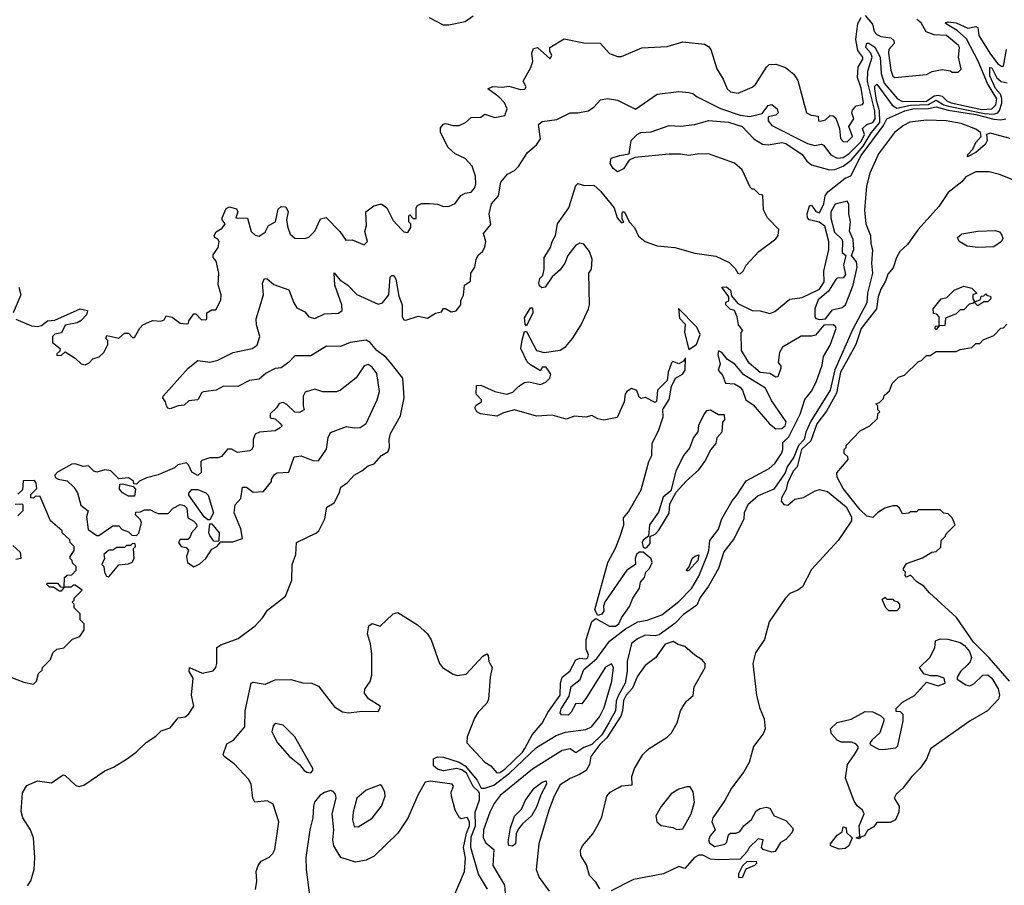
# Model space of a CAD drawing. Extents: x 2380107 to 2585170, y 384273 to 546161.
# Tile 118 of 256: x 2469395 to 2474369, y 496135 to 500505. Entities that reach past the tile are written whole.
import ezdxf

# ---------------------------------------------------------------- set-up
doc = ezdxf.new("R2010")
doc.units = 0

msp = doc.modelspace()

# ---------------------------------------------------------------- linework, layer by layer
at = {"layer": '0CON05XD'}
for points in [[(2469606.4, 498923.6), (2469573, 498917), (2469560, 498905), (2469560, 498875), (2469600, 498845), (2469598.3, 498831.7), (2469581.7, 498818.3), (2469581.7, 498811.7), (2469605, 498810), (2469625, 498827.5), (2469675, 498796.7), (2469705, 498767.5), (2469725, 498762.5), (2469745, 498772.5), (2469765, 498792.5), (2469797, 498803), (2469820, 498825), (2469840, 498865), (2469840, 498885), (2469830, 498895), (2469835, 498910), (2469895, 498897.5), (2469925, 498922.5), (2469945, 498922.5), (2469965, 498900), (2469975, 498900), (2470001.7, 498948.3), (2470017.5, 498965), (2470065, 498986.7), (2470107, 498983), (2470125, 498990), (2470135, 499010), (2470165, 499002.5), (2470205, 498973.3), (2470235, 498970), (2470248.3, 498971.7), (2470250, 498985), (2470275, 499020), (2470285, 499020), (2470311.7, 498991.7), (2470335, 498990), (2470340, 498995), (2470340, 499025), (2470365, 499040), (2470385, 499040), (2470411.7, 499088.3), (2470412.5, 499115), (2470397, 499167), (2470401.2, 499225), (2470387.5, 499285), (2470372.5, 499305), (2470373, 499317), (2470397.5, 499355), (2470402.5, 499385), (2470396.4, 499396.4), (2470380, 499405), (2470377.5, 499415), (2470387, 499433), (2470418.3, 499451.7), (2470433.3, 499475), (2470418, 499495), (2470417.5, 499505), (2470438.6, 499551.4), (2470455, 499560.8), (2470490, 499550), (2470496, 499535), (2470487.5, 499505), (2470545, 499503.3), (2470563.8, 499435), (2470585, 499416.7), (2470605, 499412.5), (2470635, 499432.5), (2470652.5, 499465), (2470686.7, 499485), (2470701.2, 499548.8), (2470715, 499562.5), (2470739.5, 499559.5), (2470751.2, 499535), (2470743.3, 499495), (2470750, 499455), (2470761.7, 499421.7), (2470785, 499402.5), (2470835, 499400), (2470855, 499407.5), (2470885, 499437.5), (2470915, 499500), (2470943, 499507), (2471012.5, 499435), (2471041.7, 499391.7), (2471075, 499393.3), (2471135, 499367.5), (2471152.5, 499385), (2471138.8, 499435), (2471146.7, 499465), (2471143.8, 499535), (2471183.3, 499565), (2471215, 499573.8), (2471225, 499573.3), (2471250, 499555), (2471281.2, 499491.2), (2471323.3, 499445), (2471335, 499433.3), (2471355, 499430), (2471370, 499455), (2471370, 499475), (2471360, 499485), (2471360, 499515), (2471365, 499520), (2471381.7, 499501.7), (2471398.3, 499501.7), (2471397.5, 499555), (2471405, 499567.5), (2471425, 499577.5), (2471465, 499577.5), (2471505, 499573.3), (2471535, 499561.2), (2471565, 499563.3), (2471595, 499576.7), (2471623.2, 499616.8), (2471645, 499629.2), (2471675, 499634), (2471692.5, 499655), (2471699.2, 499675), (2471697.1, 499715), (2471680.8, 499765), (2471645, 499803.8), (2471595, 499828), (2471558.8, 499858.8), (2471520, 499935), (2471521.2, 499958.8), (2471535, 499976.7), (2471545, 499980), (2471585, 499970), (2471615, 499970), (2471646.2, 499985), (2471675, 500011.5), (2471725, 500013.3), (2471745, 500027.5), (2471795, 500011.2), (2471845, 500021.2), (2471857.1, 500055), (2471844.3, 500085), (2471815, 500116), (2471760, 500155), (2471785, 500166.7), (2471834.1, 500164.1), (2471865, 500169.2), (2471925, 500152), (2471946.1, 500153.9), (2471952.5, 500165), (2471937.5, 500195), (2471977, 500263), (2471987, 500293), (2471982, 500335), (2471990.7, 500359.3), (2472010, 500365), (2472075, 500307.5), (2472082.5, 500325), (2472072.5, 500345), (2472072.5, 500365), (2472145, 500407.5), (2472245, 500387.5), (2472327, 500387), (2472373.9, 500333.9), (2472415, 500318.8), (2472435, 500318.8), (2472537, 500363), (2472665, 500370), (2472745, 500392.5), (2472855, 500381.2), (2472875, 500370), (2472886.2, 500355), (2472916.3, 500256.3), (2472948.6, 500205), (2472968.6, 500155), (2472985, 500140.6), (2473024, 500134), (2473095, 500163.8), (2473111.7, 500178.3), (2473166.7, 500265), (2473181.7, 500278.3), (2473215, 500280), (2473263.6, 500263.6), (2473305, 500230), (2473325, 500197.5), (2473370, 500035), (2473393, 500023), (2473428.3, 500018.3), (2473430, 499995), (2473442, 499992), (2473465, 499998.8), (2473488.3, 500021.7), (2473505, 500020), (2473517, 500007), (2473535.8, 499955.8), (2473542, 499905), (2473555, 499890), (2473575, 499887.5), (2473601.4, 499915), (2473584, 499965), (2473608.1, 500005), (2473598.9, 500035), (2473601.8, 500048.2), (2473620.4, 500069.6), (2473652.9, 500077.1), (2473657.8, 500085), (2473645, 500158.8), (2473626.4, 500213.6), (2473630.6, 500265), (2473654.3, 500305), (2473654.3, 500315), (2473628.9, 500348.9), (2473619.2, 500405), (2473628.5, 500485), (2473645, 500515.8)], [(2471685, 500522.1), (2471645, 500494.1), (2471563.4, 500476.6), (2471535, 500476.9), (2471464.2, 500514.2)], [(2473665.4, 500525.4), (2473702.4, 500482.4), (2473711.8, 500445), (2473725, 500429.2), (2473745, 500420), (2473795, 500413.3), (2473810.2, 500400.2), (2473812.9, 500385), (2473786, 500355), (2473784.2, 500335.8), (2473795, 500250), (2473805, 500220), (2473815, 500212.5), (2473975, 500227.5), (2474005, 500242.5), (2474055, 500252.5), (2474097, 500247), (2474105, 500240), (2474135, 500240), (2474150, 500255), (2474137.5, 500315), (2474142.5, 500365), (2474136.7, 500375), (2474076, 500425), (2474015, 500427.7), (2473973.8, 500443.8), (2473948.3, 500488.3), (2473927.5, 500505)], [(2474236.5, 500295), (2474177.6, 500407.6), (2474130.3, 500450.3), (2474072, 500485), (2474075, 500490), (2474085.6, 500494.4), (2474125, 500488.1), (2474185, 500461.7), (2474225, 500470.4), (2474235, 500465.6), (2474239.8, 500425), (2474295, 500335.3), (2474335, 500283.7), (2474355, 500269.6), (2474365, 500270), (2474379.5, 500355)], [(2469435, 496132.5), (2469451.7, 496158.3), (2469468, 496215), (2469470.8, 496275), (2469464.3, 496375), (2469450, 496415), (2469411.2, 496475), (2469403, 496507), (2469408.3, 496601.7), (2469430.7, 496639.3), (2469485, 496662.5), (2469555, 496652.5), (2469615, 496692.5), (2469625, 496690), (2469678.3, 496638.3), (2469695, 496633.8), (2469719.5, 496640.5), (2469825, 496713.3), (2469868.3, 496731.7), (2469935, 496772.5), (2469983, 496807), (2470033.9, 496856.1), (2470083, 496887), (2470110, 496915), (2470155, 496930), (2470195, 496980), (2470230, 496985), (2470249.3, 497000.7), (2470275, 497040), (2470262, 497095), (2470270.7, 497180.7), (2470251.2, 497215), (2470252.5, 497235), (2470316.4, 497206.4), (2470372.3, 497217.7), (2470385.9, 497234.1), (2470390.8, 497255), (2470390, 497335), (2470410.9, 497349.1), (2470498.3, 497381.7), (2470585, 497444), (2470622, 497485), (2470646, 497524), (2470737.5, 497595), (2470769.2, 497675), (2470771.9, 497755), (2470790, 497805), (2470793.3, 497865), (2470895, 497914), (2470905.6, 497924.4), (2470936.2, 497985), (2470946.4, 498043.6), (2470983.6, 498066.4), (2471008.8, 498115), (2471016.7, 498145), (2471051.1, 498168.9), (2471085, 498205.6), (2471123.3, 498226.7), (2471155, 498253.3), (2471185, 498262.5), (2471222.5, 498305), (2471256.2, 498325), (2471263.3, 498345), (2471261.2, 498385), (2471268.8, 498415), (2471318.8, 498505), (2471336.7, 498595), (2471330, 498695), (2471266, 498776), (2471245, 498800.6), (2471198.7, 498835), (2471164.8, 498874.8), (2471145, 498887.1), (2471065, 498875.3), (2471015, 498855.4), (2470945, 498857.3), (2470865, 498807.3), (2470785, 498807.1), (2470755, 498776.5), (2470715, 498748.1), (2470685, 498743.8), (2470639.1, 498720.9), (2470605, 498690.6), (2470555, 498683.9), (2470496.2, 498653.8), (2470425, 498654.6), (2470388, 498635), (2470323.5, 498626.5), (2470315, 498622), (2470294.2, 498585.8), (2470249.1, 498580.9), (2470225, 498559.5), (2470195, 498555.7), (2470155, 498540.6), (2470143.6, 498543.6), (2470135.8, 498555), (2470132, 498575), (2470117.5, 498595), (2470120, 498605), (2470245.8, 498745), (2470295, 498783.8), (2470355, 498775.6), (2470395.9, 498785.9), (2470473.8, 498825), (2470570, 498845), (2470595, 498861.2), (2470607.5, 498905), (2470591.1, 498965), (2470590, 498995), (2470626.2, 499115), (2470622, 499175), (2470632, 499198), (2470645, 499195.8), (2470678.5, 499168.5), (2470755, 499141.2), (2470779.2, 499075), (2470795, 499049.4), (2470835, 499030), (2470854.7, 499004.7), (2470885, 498997.1), (2470935, 499020), (2471005, 499023.6), (2471023.6, 499036.4), (2471022.1, 499065), (2470986.5, 499165), (2470983.3, 499226.7), (2471012.2, 499192.2), (2471053.3, 499165), (2471097.4, 499117.4), (2471205, 499068.6), (2471228, 499075), (2471260, 499115), (2471266, 499205), (2471275, 499214), (2471285, 499213.8), (2471294.5, 499194.5), (2471309.7, 499109.7), (2471326.7, 499065), (2471327.5, 499005), (2471335, 498990), (2471345, 498987.5), (2471407.3, 499007.3), (2471455, 498997.5), (2471495, 499022.5), (2471525, 499030), (2471535, 499047.5), (2471545, 499047.5), (2471575, 499030), (2471600, 499035), (2471622.5, 499065), (2471623, 499087), (2471636.4, 499113.6), (2471641.2, 499165), (2471672.5, 499185), (2471673.3, 499225), (2471693.3, 499255), (2471701.2, 499295), (2471711.7, 499318.3), (2471732.5, 499335), (2471743.9, 499356.1), (2471750, 499385), (2471737.5, 499425), (2471775, 499470), (2471766.7, 499525), (2471778, 499575), (2471814.3, 499615.7), (2471826.2, 499685), (2471858.8, 499725), (2471895, 499743.3), (2471915, 499763.3), (2471960, 499835), (2472005, 499872.5), (2472025, 499902.5), (2472015.8, 499975), (2472035, 499990.8), (2472108.8, 500001.2), (2472175, 500033.8), (2472215, 500034), (2472265.9, 500044.1), (2472295, 500063.3), (2472329.4, 500100.6), (2472365, 500107.5), (2472415, 500098), (2472505, 500052.5), (2472615, 500129.4), (2472725, 500142), (2472775, 500137.5), (2472795, 500132), (2472816.7, 500115), (2472935, 500055.9), (2473035, 500023), (2473083.2, 500016.8), (2473145, 500032), (2473175, 500072.2), (2473195, 500076.2), (2473221.1, 500055), (2473225.9, 500035), (2473215, 500022.3), (2473175.5, 500014.5), (2473176.1, 499995), (2473195, 499970.8), (2473375, 499879.6), (2473411.1, 499868.9), (2473445, 499875.7), (2473455, 499871.4), (2473493.1, 499823.1), (2473525, 499805.3), (2473555, 499809.8), (2473585, 499829.3), (2473645, 499890), (2473661.7, 499925), (2473652, 499955), (2473675, 499976.2), (2473705, 499985.9), (2473716.4, 500005), (2473713.9, 500045), (2473678.1, 500191.9), (2473680, 500245), (2473701.1, 500315), (2473694, 500335), (2473669.5, 500365), (2473673.9, 500386.1), (2473685, 500386.7), (2473715.4, 500365.4), (2473741.4, 500315), (2473746.7, 500233.3), (2473762.2, 500185), (2473829.2, 500105), (2473855, 500091.3), (2473975, 500093.8), (2474015, 500120.8), (2474035, 500124.4), (2474055, 500118.9), (2474077.6, 500095), (2474100, 500085), (2474255, 500051.6), (2474305.4, 500055), (2474326.5, 500075), (2474331.4, 500105), (2474283.1, 500183.1), (2474236.5, 500295)], [(2471932.5, 498887.5), (2471945, 498930), (2471955, 498930), (2472005, 498834), (2472045, 498824.3), (2472125, 498836.7), (2472152.9, 498855), (2472187.8, 498895), (2472230.8, 498965), (2472268, 499045), (2472274, 499065), (2472270, 499225), (2472284.1, 499245.9), (2472287.1, 499295), (2472272.9, 499335), (2472245, 499371.9), (2472225, 499376.7), (2472205, 499367.1), (2472164.2, 499315), (2472148, 499275), (2472125, 499241.2), (2472084.1, 499205.9), (2472050, 499155), (2472031.7, 499151.7), (2472020.8, 499160.8), (2472016.7, 499175), (2472022.3, 499197.7), (2472037, 499213), (2472044.2, 499245.8), (2472044.2, 499305), (2472075.7, 499355), (2472084.2, 499385.8), (2472101.2, 499415), (2472111.2, 499475), (2472168.8, 499555), (2472205, 499667.5), (2472215, 499677.5), (2472248, 499668), (2472295, 499670), (2472329.5, 499639.5), (2472397.5, 499555), (2472413.8, 499505), (2472435, 499480), (2472447, 499483), (2472438.3, 499498.3), (2472437.5, 499525), (2472440, 499535), (2472450, 499535), (2472473.9, 499483.9), (2472501.4, 499455), (2472521.2, 499411.2), (2472554.7, 499384.7), (2472615, 499363.8), (2472705, 499353.9), (2472805, 499326), (2472911.1, 499311.1), (2472978.3, 499278.3), (2473009.3, 499249.3), (2473023.3, 499225), (2473035, 499221.2), (2473050, 499235), (2473064.3, 499265.7), (2473128.8, 499335), (2473215, 499398.8), (2473225.6, 499415), (2473229.4, 499445), (2473172.5, 499505), (2473152.5, 499545), (2473148.3, 499618.3), (2473131.7, 499621.7), (2473105, 499650), (2473095, 499650), (2473085, 499660), (2473045, 499747.5), (2473005, 499780), (2472875, 499827.5), (2472816.4, 499826.4), (2472775, 499818.8), (2472733.6, 499826.4), (2472675, 499826), (2472501.7, 499808.3), (2472473.6, 499796.4), (2472445, 499752.5), (2472415, 499737.5), (2472393.6, 499753.6), (2472378.3, 499778.3), (2472382.5, 499805), (2472425, 499820), (2472473, 499827), (2472483.3, 499895), (2472513.8, 499925), (2472532.5, 499935), (2472585, 499938), (2472675, 499971.2), (2472732.7, 499967.3), (2472805, 499976), (2472875, 499995.7), (2472975, 499987.5), (2473043.8, 499965), (2473102.7, 499902.7), (2473147, 499877), (2473175, 499872.9), (2473245, 499884.3), (2473265, 499880.5), (2473347.8, 499825), (2473370.7, 499790.7), (2473395, 499772), (2473485, 499747.5), (2473511.9, 499748.1), (2473555.5, 499764.5), (2473595, 499794.8), (2473655, 499867.1), (2473696, 499934), (2473739.5, 499985), (2473738.9, 500045), (2473723.1, 500096.9), (2473714.5, 500155), (2473715, 500168.8), (2473725, 500179.4), (2473803, 500073), (2473825, 500057.4), (2473895, 500074), (2473985, 500077.4), (2474025, 500098.8), (2474063.3, 500075), (2474087.4, 500067.4), (2474268.2, 500031.8), (2474315, 500027.8), (2474335.7, 500034.3), (2474344.1, 500045.9), (2474356.9, 500083.1), (2474357, 500105), (2474349.1, 500129.1), (2474325, 500157.8), (2474295, 500220.6), (2474295, 500264), (2474305, 500261.5), (2474331.7, 500211.7), (2474353, 500193), (2474383.3, 500186.7)], [(2471758.2, 496115), (2471712, 496192), (2471673.1, 496325), (2471675, 496379.4), (2471697.9, 496435), (2471695.2, 496505), (2471716.9, 496566.9), (2471718.1, 496598.1), (2471715, 496607.5), (2471685, 496633.8), (2471651.2, 496701.2), (2471628.5, 496718.5), (2471603.9, 496723.9), (2471535, 496713.5), (2471505, 496720.5), (2471485, 496738.8), (2471485, 496773.3), (2471505, 496784), (2471535, 496782), (2471615, 496756.4), (2471645, 496737.8), (2471705, 496665.8), (2471726, 496626), (2471745, 496625.5), (2471789.5, 496640.5), (2471869.6, 496700.4), (2472005, 496830.8), (2472105, 496891.8), (2472152.6, 496907.4), (2472255, 496921), (2472283.1, 496935), (2472323.4, 496985), (2472347.5, 497032.5), (2472386.7, 497165), (2472394.4, 497235), (2472385, 497252.5), (2472354.2, 497235.8), (2472257.4, 497082.6), (2472235, 497051.2), (2472205, 497052.5), (2472180.9, 497009.1), (2472165, 496993.1), (2472131.2, 496995), (2472125.8, 497005.8), (2472130, 497025), (2472170.5, 497089.5), (2472181.2, 497138.8), (2472226.5, 497173.5), (2472244.8, 497225.2), (2472310.8, 497279.2), (2472375, 497366.7), (2472455, 497429.4), (2472517.8, 497465), (2472565, 497474.2), (2472639.5, 497500.5), (2472725, 497567.8), (2472790, 497635), (2472825.2, 497694.8), (2472865.4, 497795), (2472875.9, 497825), (2472880.8, 497875), (2472925, 497932), (2472941.1, 497985), (2472994.2, 498075.8), (2473017.9, 498105), (2473064, 498176), (2473181.7, 498238.3), (2473209.3, 498265), (2473242.9, 498315), (2473250, 498335), (2473249.7, 498370.3), (2473280.8, 498399.1), (2473337.2, 498512.8), (2473361.9, 498588.1), (2473395, 498628.9), (2473417.5, 498675), (2473449.3, 498760.7), (2473455.3, 498805), (2473489, 498861), (2473520, 498945), (2473516.4, 498956.4), (2473505, 498964), (2473457.6, 498962.4), (2473415, 498912.5), (2473395, 498906.7), (2473343.2, 498906.8), (2473248, 498852), (2473232.5, 498825), (2473226.7, 498775), (2473240, 498755), (2473240, 498745), (2473225, 498702.5), (2473215, 498700), (2473185, 498718.8), (2473135, 498724.2), (2473080.5, 498770.5), (2473041.2, 498835), (2473040, 498925), (2473047.5, 498935), (2473026.7, 498965), (2473020, 499005), (2473006.1, 499036.1), (2472983.9, 499043.9), (2472962.5, 499065), (2472961.7, 499078.3), (2472977.5, 499085), (2472977.5, 499105), (2472942.5, 499155), (2472965, 499156.2), (2472985, 499140), (2472991.2, 499111.2), (2473022.5, 499072.5), (2473095, 499036.2), (2473135, 499034.4), (2473185, 499022.1), (2473208.7, 499031.3), (2473285, 499093.5), (2473348.3, 499101.7), (2473435, 499144.2), (2473459.1, 499180.9), (2473456.9, 499235), (2473481.6, 499345), (2473481.9, 499385), (2473462.2, 499462.3), (2473432.8, 499482.7), (2473383.3, 499495), (2473374.2, 499505), (2473372.5, 499525), (2473383.8, 499565), (2473395, 499568.8), (2473416.7, 499536.7), (2473435, 499530), (2473456.2, 499575), (2473464.5, 499615), (2473477.3, 499635), (2473565, 499704.5), (2473593.4, 499716.6), (2473645, 499820), (2473759.2, 499970.8), (2473775.7, 500004.3), (2473866.2, 500045), (2473905.8, 500055), (2473985, 500057.1), (2474025, 500064.3), (2474085, 500047.4), (2474225, 500026.8), (2474315, 500002), (2474351.3, 499998.7), (2474375.8, 500004.2)], [(2474398.6, 499905), (2474297.8, 499932.2), (2474278.6, 499925), (2474282.5, 499895), (2474272.2, 499875), (2474225, 499834.4), (2474182, 499812), (2474184, 499825), (2474209.3, 499850.7), (2474224.4, 499885), (2474251.1, 499915), (2474248.9, 499935), (2474225, 499951.6), (2474150.2, 499980.2), (2474075, 499994), (2473975, 499998), (2473891.8, 499988.2), (2473858.8, 499971.2), (2473814.8, 499935.2), (2473733.2, 499826.8), (2473689.5, 499730.5), (2473672.8, 499665), (2473662.5, 499542.5), (2473668.8, 499475), (2473692.9, 499415), (2473694.6, 499375), (2473703.3, 499343.3), (2473697.4, 499275), (2473703.6, 499225), (2473678.3, 499125), (2473674.1, 499075), (2473601.7, 498938.3), (2473512.2, 498737.8), (2473488.8, 498635), (2473391.3, 498478.7), (2473366.8, 498423.2), (2473357.3, 498385), (2473328.6, 498355), (2473305, 498296), (2473272, 498248), (2473262.3, 498217.7)], [(2474408.3, 499698.3), (2474345, 499723.3), (2474293, 499737), (2474225, 499737.5), (2474175, 499712), (2474154.6, 499685.4), (2474085, 499631.9), (2474037.9, 499562.1), (2473932.9, 499445), (2473879.6, 499370.4), (2473841.5, 499335), (2473824.5, 499305), (2473807.9, 499252.1), (2473780.3, 499219.7), (2473768.6, 499185), (2473744.5, 499145), (2473731.1, 499105), (2473722.7, 499045), (2473645, 498946.4), (2473618.2, 498865), (2473580.6, 498795), (2473541.6, 498725), (2473520.2, 498619.8), (2473470.7, 498529.3), (2473421.8, 498465), (2473390.8, 498379.2), (2473345, 498335.3), (2473322.6, 498247.4), (2473301.8, 498225), (2473273.5, 498165), (2473266.4, 498133.6), (2473244.3, 498095), (2473241.2, 498075), (2473255, 498057.5), (2473275, 498053.3), (2473310, 498085), (2473355, 498092.5), (2473413, 498127), (2473435, 498132.5), (2473475, 498123.8), (2473569.2, 498045), (2473596.2, 497995), (2473596.7, 497975), (2473528.8, 497875), (2473395, 497728.8), (2473348.8, 497641.2), (2473325.9, 497624.1), (2473285, 497608.8), (2473262.5, 497582.5), (2473181.4, 497465), (2473158, 497375), (2473112.1, 497307.9), (2473099.2, 497255), (2473116.9, 497095), (2473132, 497032), (2473155.8, 496975), (2473160.8, 496925), (2473149.8, 496900.2), (2473100.9, 496835), (2473079.1, 496755), (2473053, 496707), (2472991.1, 496625), (2472957.2, 496562.8), (2472896.7, 496475), (2472891.9, 496455), (2472907.9, 496415), (2472882.5, 496385), (2472874.2, 496365), (2472879.1, 496349.1), (2472905, 496331.5), (2472957.4, 496342.6), (2472966.5, 496353.5), (2472975, 496390), (2472985, 496398.8), (2473015, 496398.8), (2473032.9, 496407.1), (2473052.5, 496435), (2473092.1, 496467.9), (2473115, 496510.8), (2473135, 496522.4), (2473165, 496529.1), (2473184.1, 496524.1), (2473205.7, 496485), (2473265, 496462.2), (2473298.9, 496425), (2473301.5, 496415), (2473295, 496399.2), (2473265, 496365.7), (2473238.5, 496351.5), (2473211.2, 496305), (2473195, 496302.7), (2473150, 496315), (2473142.5, 496325), (2473150, 496365), (2473125, 496370), (2473080, 496325), (2473070, 496305), (2473035, 496267.5), (2472925, 496263.3), (2472885, 496267.5), (2472845, 496287.5), (2472825, 496286.7), (2472803.3, 496275), (2472755, 496220), (2472725, 496230), (2472646.4, 496193.6), (2472495, 496164), (2472383, 496107)], [(2473435, 498991.5), (2473465, 498994.3), (2473500.6, 499039.4), (2473549, 499051), (2473565.9, 499065), (2473604.7, 499165), (2473624.7, 499255), (2473622.4, 499282.4), (2473597.1, 499315), (2473607.9, 499345), (2473605.4, 499395), (2473586.4, 499436.4), (2473591.8, 499485), (2473582.9, 499525), (2473583.4, 499573.4), (2473575, 499588.6), (2473515, 499572.7), (2473492, 499535), (2473492, 499502), (2473511.4, 499431.4), (2473547.5, 499397.5), (2473552, 499385), (2473550, 499330), (2473567.5, 499315), (2473556.2, 499265), (2473566.1, 499216.1), (2473555, 499201.2), (2473525, 499200), (2473517.1, 499192.9), (2473481.4, 499135), (2473429.1, 499090.9), (2473412.2, 499045), (2473410.8, 499005), (2473416.9, 498996.9), (2473435, 498991.5)], [(2474235, 499354.4), (2474181.2, 499361.2), (2474140, 499385), (2474132.5, 499405), (2474155, 499423.3), (2474235, 499437.5), (2474325, 499441.2), (2474345, 499433.8), (2474356.9, 499416.9), (2474360.5, 499399.5), (2474354, 499385), (2474315, 499358.1), (2474235, 499354.4)], [(2469390, 499155), (2469400, 499115), (2469362.5, 499025)], [(2474025, 498940), (2474020, 498945), (2474021.7, 498958.3), (2474040, 498960), (2474040, 499005), (2474028.3, 499018.3), (2474011.7, 499021.7), (2474010, 499045), (2474050, 499095), (2474078.3, 499101.7), (2474115, 499140), (2474165, 499160), (2474205, 499150), (2474230, 499125), (2474210, 499115), (2474210, 499095), (2474220, 499080), (2474248.3, 499091.7), (2474251.7, 499108.3), (2474265, 499110), (2474275, 499120), (2474281.7, 499111.7), (2474298.3, 499108.3), (2474300, 499095), (2474285, 499080), (2474265, 499080), (2474235, 499060), (2474215, 499080), (2474208.3, 499071.7), (2474191.7, 499068.3), (2474165, 499040), (2474145, 499040), (2474125, 499020), (2474071.7, 498998.3), (2474068.3, 498961.7), (2474040, 498960), (2474025, 498940)], [(2469375, 498992.5), (2469455, 498958.8), (2469485, 498956.2), (2469505, 498961.2), (2469535, 498983.8), (2469572.3, 498987.7), (2469700, 499045), (2469736.7, 499036.7), (2469732.5, 499015), (2469705, 498986.2), (2469685, 498973.8), (2469625, 498962.5), (2469606.4, 498923.6)], [(2471955, 498960), (2471948.3, 498968.3), (2471945, 499000), (2471975, 499050), (2471985, 499050), (2471986.7, 499025), (2471955, 498960)], [(2472775, 498840), (2472813.3, 498865), (2472832.5, 498915), (2472815, 498952.5), (2472723, 499047), (2472728.3, 498998.3), (2472757, 498967), (2472753.3, 498925), (2472775, 498840)], [(2474395, 497166.2), (2474292.7, 497282.7), (2474212.3, 497362.3), (2474126.7, 497486.7), (2473990.7, 497610.7), (2473962.5, 497645), (2473927, 497667), (2473895, 497700), (2473875, 497690), (2473868.3, 497698.3), (2473870, 497715), (2473860, 497725), (2473860, 497735), (2473875, 497760), (2473955, 497787.5), (2474003, 497817), (2474025, 497820), (2474048.3, 497841.7), (2474050, 497875), (2474070, 497895), (2474075, 497910), (2474120, 497955), (2474105, 497990), (2474085, 498010), (2474063, 498013), (2474045, 498030), (2473935, 498030), (2473925, 498020), (2473895, 498020), (2473887, 498013), (2473855, 498010), (2473839.3, 498039.3), (2473825, 498050), (2473805, 498051.2), (2473765, 498038.8), (2473727.5, 498015), (2473705, 497992.5), (2473675, 497998.8), (2473640.7, 498030.7), (2473555, 498138), (2473523.8, 498195), (2473523, 498217), (2473580, 498285), (2473578.3, 498298.3), (2473560, 498315), (2473560, 498335), (2473570, 498345), (2473570, 498355), (2473640.7, 498429.3), (2473690, 498455), (2473728.3, 498491.7), (2473730, 498515), (2473740, 498525), (2473730, 498535), (2473730, 498555), (2473720, 498565), (2473738.3, 498571.7), (2473758.3, 498591.7), (2473761.7, 498608.3), (2473788.3, 498631.7), (2473801.7, 498668.3), (2473835, 498700), (2473865, 498710), (2473935, 498780), (2473950, 498785), (2473975, 498810), (2473995, 498810), (2474025, 498830), (2474125, 498830), (2474145, 498840), (2474205, 498850), (2474225, 498870), (2474245, 498870), (2474261.7, 498888.3), (2474315, 498910), (2474351.7, 498948.3), (2474365, 498950), (2474381.7, 498968.3)], [(2470586.4, 496113.6), (2470593.6, 496156.4), (2470590, 496205), (2470598.8, 496235), (2470615, 496256.2), (2470655, 496276.7), (2470674.2, 496295.8), (2470684, 496315), (2470695.7, 496395.7), (2470704.2, 496455), (2470676, 496545), (2470645, 496562), (2470582.5, 496555), (2470572, 496575), (2470564.2, 496645), (2470551.5, 496671.5), (2470478.3, 496748.3), (2470427.5, 496785), (2470422.5, 496795), (2470440.7, 496849.3), (2470475, 496867.5), (2470532.5, 496935), (2470533.8, 497015), (2470564.1, 497155.9), (2470575, 497160), (2470635, 497150.8), (2470685, 497172.9), (2470765, 497174.4), (2470825, 497157.5), (2470870, 497155), (2470905, 497140), (2470985, 497036.7), (2471025, 497011.2), (2471055, 497006), (2471125, 497013.3), (2471205, 497012.5), (2471217.5, 497035), (2471215, 497040), (2471157, 497077), (2471136.2, 497105), (2471138.8, 497125), (2471165, 497163.3), (2471172.9, 497195), (2471173.6, 497303.6), (2471166.7, 497353.3), (2471152.5, 497405), (2471158.8, 497445), (2471175, 497456), (2471215, 497443.8), (2471281.2, 497505), (2471305, 497512.5), (2471405, 497449.2), (2471455, 497404), (2471473.7, 497373.7), (2471515, 497254.2), (2471530.8, 497235), (2471585, 497200), (2471605, 497194.5), (2471650, 497200), (2471735, 497292), (2471755, 497303.3), (2471761.2, 497295), (2471764, 497265), (2471781.4, 497235), (2471771.5, 497185), (2471762.7, 497075), (2471754.4, 497055), (2471710.6, 497009.4), (2471691.9, 496978.1), (2471654.6, 496885), (2471652.9, 496855), (2471745, 496755.8), (2471775, 496737.5), (2471805, 496703.1), (2471820, 496705), (2471845, 496721.3), (2471935, 496806.9), (2471946.2, 496825), (2471983.4, 496895), (2472035, 496952.7), (2472062.8, 497007.2), (2472124.7, 497095), (2472126.1, 497155), (2472135.9, 497185), (2472173.8, 497216.2), (2472205, 497273.6), (2472225, 497281.1), (2472255, 497278.9), (2472265.4, 497285), (2472268.7, 497298.7), (2472257, 497327), (2472256.2, 497375), (2472285, 497467.5), (2472305, 497482.5), (2472375, 497443.1), (2472405, 497442.5), (2472421.4, 497455), (2472434.4, 497485), (2472475, 497542), (2472491.9, 497585), (2472525.8, 497635), (2472531.2, 497665), (2472550.7, 497689.3), (2472557.5, 497715), (2472576.7, 497735), (2472590, 497765), (2472585, 497782.5), (2472545, 497817.5), (2472525, 497816.2), (2472511.2, 497805), (2472504, 497785), (2472506.2, 497753.8), (2472462, 497725), (2472352.5, 497567.5), (2472343.8, 497545), (2472345, 497520), (2472335, 497503.3), (2472315, 497497.5), (2472300, 497525), (2472365.8, 497765), (2472405, 497836.2), (2472426.8, 497893.2), (2472446, 497955), (2472445, 497990), (2472470.5, 498019.5), (2472535, 498132), (2472573.3, 498275), (2472587.5, 498305), (2472590, 498365), (2472624.2, 498435), (2472645, 498500), (2472643, 498537), (2472675, 498587.5), (2472686.7, 498653.3), (2472707.5, 498695), (2472743.9, 498716.1), (2472756, 498735), (2472758.3, 498798.3), (2472748.3, 498781.7), (2472725, 498767.5), (2472695, 498780), (2472687, 498773), (2472670, 498725), (2472666.2, 498683.8), (2472617.5, 498635), (2472613.3, 498595), (2472611.7, 498578.3), (2472605, 498572.5), (2472557, 498597), (2472535, 498592.5), (2472525, 498600), (2472513, 498633), (2472485, 498642.5), (2472462, 498628), (2472453.3, 498615), (2472448, 498575), (2472413, 498497), (2472345, 498483.3), (2472315, 498490), (2472285, 498506.7), (2472255, 498497.5), (2472197, 498503), (2472155, 498488.8), (2472085, 498507.5), (2472005, 498503.3), (2471895, 498536), (2471839.2, 498520.8), (2471805, 498504), (2471723.3, 498515), (2471704.2, 498525), (2471694.2, 498545), (2471700.5, 498559.5), (2471727.5, 498575), (2471727.5, 498585), (2471700, 498615), (2471701.7, 498658.3), (2471725, 498660), (2471795, 498628), (2471855, 498614), (2471885.7, 498624.3), (2471916, 498655), (2471945, 498672.5), (2471967, 498677), (2472026.4, 498663.6), (2472052.5, 498675), (2472072.5, 498695), (2472077.5, 498715), (2472055, 498750), (2472035, 498750), (2472025, 498732.5), (2471975, 498762), (2471958.3, 498778.3), (2471926, 498845), (2471932.5, 498887.5)], [(2473215, 498438.8), (2473245, 498440.5), (2473261.8, 498455), (2473266.3, 498475), (2473193.1, 498583.1), (2473162.1, 498645), (2473052.1, 498712.1), (2473006.7, 498765), (2472969.7, 498789.7), (2472942.5, 498825), (2472925, 498832.5), (2472921.2, 498815), (2472933.8, 498765), (2472922.5, 498735), (2472945, 498710), (2472960, 498670), (2473005, 498666.2), (2473035, 498650), (2473045.7, 498635), (2473062.5, 498585), (2473100.6, 498560.6), (2473181.9, 498465), (2473215, 498438.8)], [(2470275, 497743.3), (2470305, 497757.5), (2470335.9, 497784.1), (2470365, 497832.5), (2470390, 497845), (2470411.7, 497868.3), (2470471.7, 497868.3), (2470520, 497885), (2470512.5, 497935), (2470478.8, 498015), (2470484.1, 498055.9), (2470511.7, 498088.3), (2470520, 498145), (2470540, 498145), (2470575, 498120), (2470627, 498123), (2470667, 498173), (2470667.5, 498185), (2470681.7, 498208.3), (2470695, 498216.7), (2470755, 498220), (2470781.7, 498298.3), (2470817, 498303), (2470875, 498280), (2470905, 498277.5), (2470943.9, 498336.1), (2470953.9, 498396.1), (2470965, 498420), (2471045, 498451.2), (2471085, 498443.8), (2471115, 498446.2), (2471145, 498466.7), (2471200.8, 498585), (2471211.7, 498628.3), (2471199.1, 498719.1), (2471175, 498750), (2471155, 498763.3), (2471135, 498757.5), (2471093.9, 498696.1), (2471015, 498633.8), (2470995, 498626.7), (2470926.4, 498626.4), (2470885, 498640), (2470836.4, 498623.6), (2470826.1, 498603.9), (2470826.1, 498556.1), (2470832.5, 498535), (2470808.3, 498521.7), (2470785, 498523.3), (2470745, 498562.5), (2470725, 498572.5), (2470705, 498566.7), (2470692.5, 498545), (2470660, 498515), (2470660, 498495), (2470685, 498490), (2470708.3, 498468.3), (2470720, 498455), (2470710, 498445), (2470685, 498430), (2470607, 498423), (2470585, 498412.5), (2470573.9, 498386.1), (2470575, 498350), (2470567.5, 498335), (2470555, 498327.5), (2470495, 498320), (2470465, 498337.5), (2470445, 498337.5), (2470415, 498300), (2470395, 498292.5), (2470355, 498292.5), (2470315, 498280), (2470310, 498275), (2470311.7, 498218.3), (2470295, 498203.3), (2470265, 498220), (2470248.3, 498258.3), (2470237.5, 498267.5), (2470193, 498257), (2470177, 498243), (2470095, 498207.5), (2470035, 498192.5), (2470000, 498175), (2469985, 498160), (2469971.7, 498161.7), (2469970, 498175), (2469945, 498192.5), (2469895, 498187.5), (2469855, 498227.5), (2469825, 498232.5), (2469785, 498220), (2469770, 498225), (2469741.7, 498251.7), (2469715, 498250), (2469675, 498262.5), (2469658.3, 498261.7), (2469585, 498220), (2469572.5, 498205), (2469573.6, 498193.6), (2469590, 498185), (2469635, 498177.5), (2469667.5, 498145), (2469686.1, 498116.1), (2469703.9, 498053.9), (2469740, 498025), (2469732.5, 497995), (2469741.2, 497931.2), (2469785, 497900), (2469795, 497900), (2469865, 497950), (2469895, 497950), (2469911.7, 497931.7), (2469945, 497920), (2469961.7, 497901.7), (2469985, 497900), (2469997, 497913), (2470010, 497965), (2470005, 497980), (2469980, 498005), (2469981.7, 498018.3), (2470005, 498020), (2470025, 498030), (2470055, 498030), (2470078.3, 498018.3), (2470095, 498012.5), (2470145, 498012.5), (2470170.7, 498039.3), (2470205, 498057.5), (2470225, 498052.5), (2470238.8, 498038.8), (2470245, 497990), (2470275, 497972.5), (2470288.3, 497958.3), (2470290, 497945), (2470262.5, 497915), (2470256.7, 497893.3), (2470245, 497880), (2470205, 497880), (2470197.5, 497865), (2470210, 497845), (2470235, 497840), (2470247.5, 497827.5), (2470237.5, 497795), (2470242.5, 497765), (2470275, 497743.3)], [(2472555, 497837.5), (2472565, 497842.5), (2472579.3, 497860.7), (2472580, 497895), (2472605, 497907.5), (2472623, 497927), (2472675.6, 498014.4), (2472679.5, 498060.5), (2472711.2, 498118.8), (2472761.2, 498175), (2472825, 498232.5), (2472855.5, 498274.5), (2472885.9, 498334.1), (2472913.3, 498365), (2472917.5, 498395), (2472943.8, 498425), (2472947, 498473), (2472957.5, 498485), (2472955, 498510), (2472925, 498510), (2472885, 498533.8), (2472865, 498530), (2472852, 498515), (2472824.2, 498455.8), (2472820, 498425), (2472798.8, 498395), (2472777.6, 498342.4), (2472748, 498305), (2472710, 498225), (2472683.6, 498126.4), (2472646.2, 498095), (2472621.7, 498018.3), (2472576.7, 497955), (2472571.7, 497898.3), (2472545, 497877.5), (2472540, 497865), (2472545, 497842.5), (2472555, 497837.5)], [(2473262.3, 498217.7), (2473205, 498135.5), (2473125, 498100.8), (2473073.8, 498055), (2473055.4, 498015), (2473052.3, 497985), (2473004.6, 497885), (2472952.2, 497817.8), (2472925, 497734.6), (2472875.2, 497645), (2472832.3, 497587.7), (2472815, 497549.4), (2472748.7, 497501.3), (2472705, 497456.3), (2472625, 497399.5), (2472605, 497394.3), (2472555, 497397.2), (2472515, 497379.6), (2472484.8, 497355.2), (2472463.2, 497265), (2472464.1, 497215), (2472453.8, 497155), (2472418, 497092), (2472408.6, 497065), (2472404.8, 497015), (2472371.3, 496955), (2472335.6, 496895), (2472284.6, 496845), (2472245, 496830), (2472205, 496804.4), (2472175, 496824.5), (2472134.4, 496815.6), (2471985, 496720.5), (2471822, 496588), (2471791.7, 496548.3), (2471769.1, 496505), (2471737.5, 496415), (2471736.4, 496375), (2471749.8, 496349.8), (2471789.7, 496315), (2471784.7, 496235), (2471843.3, 496135), (2471849.1, 496075)], [(2469331.7, 497191.7), (2469415, 497160), (2469465, 497150), (2469480, 497165), (2469490, 497205), (2469508.3, 497221.7), (2469510, 497235), (2469550, 497275), (2469561.7, 497308.3), (2469583, 497327), (2469617, 497333), (2469661.7, 497378.3), (2469698.3, 497391.7), (2469720, 497425), (2469720, 497455), (2469700, 497475), (2469700, 497505), (2469670, 497535), (2469670, 497555), (2469660, 497565), (2469670, 497575), (2469670, 497585), (2469710, 497625), (2469675, 497650), (2469665, 497650), (2469655, 497640), (2469620, 497640), (2469621.7, 497688.3), (2469635, 497700), (2469658.3, 497701.7), (2469680, 497725), (2469680, 497745), (2469661.7, 497761.7), (2469660, 497775), (2469650, 497785), (2469650, 497795), (2469670, 497825), (2469670, 497845), (2469650, 497865), (2469648.3, 497878.3), (2469610, 497915), (2469610, 497925), (2469550, 497975), (2469498.3, 498098.3), (2469475, 498100), (2469465, 498090), (2469451.7, 498091.7), (2469451.7, 498108.3), (2469481.7, 498138.3), (2469478.8, 498165), (2469468.8, 498178.8), (2469412.5, 498177.5), (2469408.3, 498131.7), (2469385, 498110)], [(2469975, 498100), (2469945, 498100), (2469915, 498116.7), (2469898.8, 498135), (2469900.7, 498159.3), (2469915, 498162.5), (2469968.3, 498148.3), (2469980, 498135), (2469975, 498100)], [(2470355, 497980), (2470345, 497980), (2470327.5, 497995), (2470250, 498105), (2470250, 498115), (2470265, 498132.5), (2470295, 498133.8), (2470335.8, 498115.8), (2470346.7, 498105), (2470373.3, 498015), (2470355, 497980)], [(2469371.7, 498058.3), (2469405, 498060), (2469410, 498055), (2469410, 498025), (2469385, 498000)], [(2470395, 497870), (2470375, 497872.5), (2470355, 497900), (2470350, 497915), (2470355, 497960), (2470365, 497960), (2470402.5, 497915), (2470400, 497875), (2470395, 497870)], [(2469360.7, 497850.7), (2469397, 497817), (2469400, 497785), (2469375, 497780)], [(2469845, 497692.5), (2469895, 497752.5), (2469945, 497757.5), (2469963, 497767), (2469972.5, 497785), (2469970, 497835), (2469980, 497845), (2469978.3, 497858.3), (2469965, 497860), (2469955, 497850), (2469935, 497850), (2469925, 497840), (2469885, 497840), (2469865, 497827.5), (2469845, 497827.5), (2469820, 497805), (2469822.5, 497785), (2469810, 497755), (2469820, 497745), (2469822.5, 497715), (2469832.5, 497695), (2469845, 497692.5)], [(2472765, 497720), (2472764, 497725), (2472777.5, 497742.5), (2472792.5, 497785), (2472805, 497796.7), (2472825, 497802.5), (2472820.8, 497775), (2472775, 497723.8), (2472765, 497720)], [(2469605, 497620), (2469595, 497620), (2469565, 497640), (2469545, 497640), (2469530, 497655), (2469535, 497660), (2469585, 497660), (2469601.7, 497641.7), (2469620, 497640), (2469605, 497620)], [(2473825, 497520), (2473785, 497520), (2473770, 497535), (2473751.7, 497578.3), (2473765, 497590), (2473775, 497580), (2473805, 497580), (2473811.7, 497571.7), (2473828.3, 497568.3), (2473840, 497555), (2473840, 497535), (2473825, 497520)], [(2472325, 496116.7), (2472305, 496150), (2472272.5, 496185), (2472257.7, 496237.7), (2472230, 496285), (2472227, 496313), (2472237.5, 496335), (2472290, 496395), (2472317.7, 496442.3), (2472335, 496480), (2472360, 496585), (2472377.5, 496605), (2472417.5, 496627.5), (2472435, 496636.7), (2472488.3, 496641.7), (2472487.5, 496685), (2472500, 496725), (2472543.3, 496795), (2472574.2, 496825.8), (2472665, 496882.5), (2472687.5, 496905), (2472716.7, 496955), (2472733.3, 497015), (2472750, 497045), (2472763.3, 497065), (2472797.7, 497092.3), (2472802.7, 497137.3), (2472857.5, 497235), (2472857.5, 497255), (2472843, 497273), (2472805, 497296.7), (2472755, 497340), (2472720.5, 497350.5), (2472696, 497366), (2472655, 497353.1), (2472606.4, 497283.6), (2472555, 497244.5), (2472515, 497190), (2472490.3, 497129.7), (2472459.2, 497095), (2472445, 497068.6), (2472440, 497015), (2472430.9, 496989.1), (2472361.4, 496878.6), (2472324.8, 496845), (2472279.2, 496785), (2472273.3, 496745), (2472256.7, 496715), (2472222.5, 496695), (2472175, 496674.2), (2472125, 496641.4), (2472094.5, 496585), (2472067.5, 496515), (2472018, 496345), (2472003.3, 496215), (2472018.8, 496175), (2472070, 496105)], [(2473635, 496370), (2473620, 496375), (2473638.3, 496381.7), (2473636.2, 496435), (2473660, 496495), (2473652.5, 496515), (2473626.1, 496536.1), (2473610.5, 496560.5), (2473565.8, 496675), (2473576.2, 496745), (2473612.5, 496795), (2473630, 496825), (2473630, 496835), (2473618.3, 496848.3), (2473597, 496857), (2473545, 496857.5), (2473525, 496867.5), (2473495, 496900), (2473490, 496925), (2473525, 496957.5), (2473595, 496973.3), (2473665, 497012.5), (2473705, 497010), (2473745, 496990), (2473760, 496975), (2473760, 496965), (2473740, 496905), (2473700.7, 496869.3), (2473690, 496855), (2473693.3, 496843.3), (2473735, 496822.5), (2473755, 496820), (2473820.7, 496829.3), (2473831.7, 496838.3), (2473857.5, 496965), (2473857, 496997), (2473845, 497010), (2473821.7, 497011.7), (2473821.7, 497028.3), (2473855, 497060), (2473915, 497092.5), (2473975, 497160), (2474035, 497142.5), (2474070, 497155), (2474065, 497180), (2474031.7, 497191.7), (2473995, 497192.5), (2473963, 497203), (2473940, 497235), (2473992.5, 497285), (2474017, 497333), (2474021.7, 497368.3), (2474045, 497380), (2474083, 497377), (2474145, 497360), (2474167.5, 497345), (2474193.3, 497315), (2474202.5, 497285), (2474197, 497263), (2474185, 497250), (2474147.5, 497215), (2474130, 497185), (2474130, 497175), (2474175, 497147.5), (2474195, 497142.5), (2474215, 497152.5), (2474260, 497195), (2474285, 497196.7), (2474305, 497180), (2474337.3, 497127.3), (2474343.8, 497095), (2474338.8, 497075), (2474283.3, 497015), (2474195.6, 496964.4), (2473996.1, 496823.9), (2473975, 496772.5), (2473944.1, 496725.9), (2473901.2, 496685), (2473856.7, 496625), (2473822.5, 496595), (2473812.5, 496575), (2473837.5, 496535), (2473836.7, 496505), (2473818.8, 496465), (2473792, 496452), (2473725, 496452.5), (2473709.5, 496430.5), (2473678.3, 496411.7), (2473662.5, 496385), (2473641.7, 496378.3), (2473635, 496370)], [(2470865, 496703.3), (2470876.1, 496713.9), (2470876.2, 496725), (2470784.5, 496884.5), (2470725, 496943.8), (2470685, 496952.5), (2470675, 496940), (2470669.3, 496909.3), (2470697.5, 496855), (2470757.1, 496785), (2470808.8, 496745), (2470832, 496715), (2470845, 496706), (2470865, 496703.3)], [(2471585, 496070), (2471641.9, 496205), (2471647.3, 496272.7), (2471637.5, 496325), (2471651.2, 496398.8), (2471666.9, 496435), (2471667, 496455), (2471655, 496477.5), (2471625, 496471.2), (2471615.9, 496475.9), (2471595, 496513.8), (2471575.4, 496585), (2471574.5, 496605.5), (2471586, 496635), (2471580, 496645), (2471468.8, 496661.2), (2471443.6, 496656.4), (2471407, 496593), (2471355, 496474.2), (2471305, 496397.5), (2471185, 496282.1), (2471145, 496262.5), (2471091.7, 496251.7), (2471016.7, 496275), (2470981.9, 496335), (2470976.4, 496365), (2470981.3, 496415), (2470972.7, 496495), (2470992.9, 496575), (2470990, 496595), (2470978.6, 496608.6), (2470965, 496613.3), (2470935, 496604.2), (2470911.6, 496588.4), (2470884.6, 496555), (2470878.5, 496535), (2470875.4, 496475), (2470860.6, 496415), (2470840.3, 496275), (2470841.8, 496215), (2470859.6, 496085)], [(2471885, 496333.3), (2471865, 496336.7), (2471862.2, 496355), (2471874.2, 496425.8), (2471895, 496484), (2471930.5, 496519.5), (2471950, 496565), (2471993.6, 496625), (2472035, 496655.8), (2472055, 496662.5), (2472055.5, 496645), (2472027.5, 496592.5), (2472005, 496529.2), (2471980.6, 496485), (2471934.1, 496445.9), (2471915, 496420), (2471902.5, 496395), (2471898.8, 496345), (2471885, 496333.3)], [(2471105, 496430), (2471175, 496473.8), (2471223.3, 496535), (2471241.2, 496585), (2471240, 496605), (2471225, 496637.5), (2471215, 496642.5), (2471145, 496615.6), (2471097.1, 496575), (2471079.2, 496505), (2471075.9, 496465.9), (2471085, 496432.5), (2471105, 496430)], [(2472715, 496417.5), (2472745, 496420), (2472787.5, 496495), (2472803.3, 496555), (2472796.4, 496606.4), (2472781.7, 496631.7), (2472765, 496632.5), (2472725, 496620), (2472685, 496597.5), (2472635, 496532.5), (2472608.8, 496485), (2472613.3, 496455), (2472635, 496436.7), (2472695, 496427.5), (2472715, 496417.5)], [(2473535, 496317.5), (2473490, 496335), (2473490, 496345), (2473525, 496387.5), (2473550, 496405), (2473555, 496430), (2473570, 496425), (2473571.7, 496401.7), (2473600, 496375), (2473583.3, 496335), (2473565, 496320), (2473535, 496317.5)], [(2473045, 496172.5), (2473027.5, 496175), (2473027.5, 496195), (2473047.5, 496235), (2473070, 496255), (2473115, 496257.5), (2473116.2, 496245), (2473106.2, 496235), (2473063.3, 496216.7), (2473045, 496172.5)]]:
    msp.add_lwpolyline(points, dxfattribs=at)

doc.saveas('drawing.dxf')
